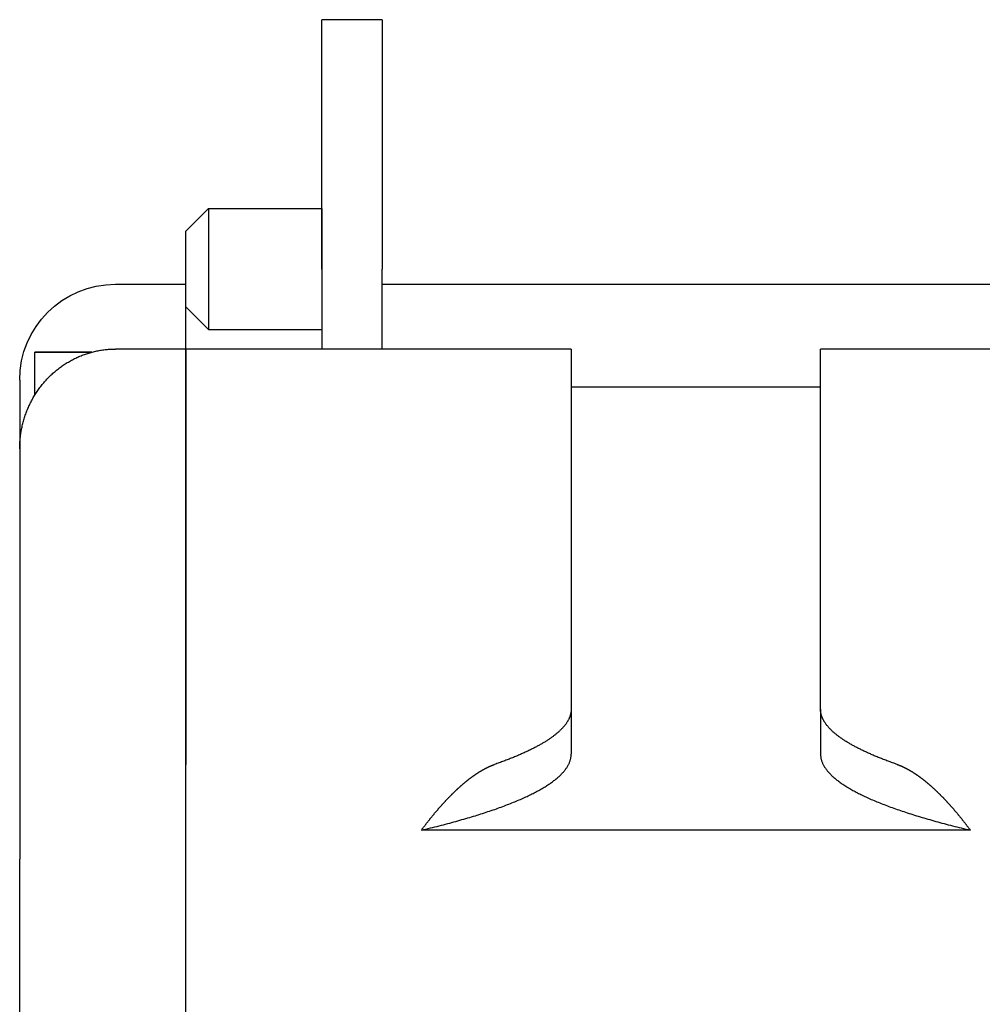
# Model space of a CAD drawing. Extents: x 1917 to 3682, y 1570 to 2675.
# Tile 131 of 166: x 3314 to 3378, y 2604 to 2669. Entities that reach past the tile are written whole.
import ezdxf

# ---------------------------------------------------------------- set-up
doc = ezdxf.new("R2010")
doc.units = 0
doc.header["$MEASUREMENT"] = 0
doc.layers.add('KF_SEQUENZA_5_NW_REAR', color=7, linetype='CONTINUOUS')

# ---------------------------------------------------------------- blocks, each defined once
blk = doc.blocks.new('KF_SEQUENZA_5_NW_REAR')
at = {"layer": 'KF_SEQUENZA_5_NW_REAR'}
for p, q in [((-164, 0), (-164, 16.500352)), ((-160, 16.500352), (-164, 16.500352)), ((-160, 16.500352), (-160, 0)), ((-173, 2.500352), (-171.5, 4.000352)), ((-171.5, 4.000352), (-171.5, -3.999648)), ((-171.5, 4.000352), (-164, 4.000352)), ((-164, 4.000352), (-164, 0)), ((-173, -2.499648), (-173, 2.500352)), ((-164, 0), (-164, -5.291391)), ((-160, -5.291391), (-160, 0)), ((-177.65, -0.999692), (-173, -0.999692)), ((-160, -0.999692), (-119.5, -0.999692)), ((-173, -5.291391), (-173, -2.499648)), ((-173, -2.499648), (-171.5, -3.999648)), ((-171.5, -3.999648), (-164, -3.999648)), ((-183, -8.339621), (-183, -5.499648)), ((-173, -5.291391), (-177.65, -5.291391)), ((-173, -32.75566), (-173, -5.291391)), ((-147.5, -5.291391), (-173, -5.291391)), ((-173, -5.291391), (-173, -32.775161)), ((-147.5, -5.291391), (-147.5, -29.115377)), ((-119.5, -5.291391), (-131, -5.291391)), ((-131, -29.115377), (-131, -5.291391)), ((-184, -7.349692), (-184, -11.898809)), ((-131, -7.81895), (-147.5, -7.81895)), ((-184, -11.898809), (-184, -39.051335)), ((-147.5, -29.115377), (-147.5, -32.089712)), ((-131, -29.115377), (-131, -32.089712)), ((-173, -50.174462), (-173, -32.775161)), ((-121.085805, -37.124674), (-157.414195, -37.124674)), ((-184, -52.584557), (-184, -39.051335))]:
    blk.add_line(p, q, dxfattribs=at)
for points in [[(-184, -11.8988, 0), (-184, -11.8177, 0), (-183.998, -11.7367, 0), (-183.996, -11.6556, 0), (-183.992, -11.5746, 0), (-183.988, -11.4936, 0), (-183.983, -11.4127, 0), (-183.977, -11.3319, 0), (-183.969, -11.2512, 0), (-183.961, -11.1705, 0), (-183.952, -11.09, 0), (-183.942, -11.0096, 0), (-183.931, -10.9293, 0), (-183.919, -10.8492, 0), (-183.907, -10.7692, 0), (-183.893, -10.6894, 0), (-183.878, -10.6098, 0), (-183.862, -10.5303, 0), (-183.846, -10.4511, 0), (-183.828, -10.3721, 0), (-183.81, -10.2933, 0), (-183.79, -10.2148, 0), (-183.77, -10.1365, 0), (-183.749, -10.0585, 0), (-183.727, -9.98078, 0), (-183.703, -9.90333, 0), (-183.68, -9.82618, 0), (-183.655, -9.74935, 0), (-183.629, -9.67284, 0), (-183.602, -9.59666, 0), (-183.575, -9.52083, 0), (-183.546, -9.44536, 0), (-183.517, -9.37026, 0), (-183.486, -9.29554, 0), (-183.455, -9.22121, 0), (-183.423, -9.14729, 0), (-183.39, -9.07377, 0), (-183.357, -9.00069, 0), (-183.322, -8.92804, 0), (-183.287, -8.85584, 0), (-183.25, -8.78409, 0), (-183.213, -8.71282, 0), (-183.175, -8.64202, 0), (-183.136, -8.57172, 0), (-183.097, -8.50192, 0), (-183.056, -8.43263, 0), (-183.015, -8.36386, 0), (-182.973, -8.29562, 0), (-182.93, -8.22792, 0), (-182.886, -8.16078, 0), (-182.842, -8.0942, 0), (-182.796, -8.0282, 0), (-182.75, -7.96277, 0), (-182.704, -7.89794, 0), (-182.656, -7.83372, 0), (-182.608, -7.7701, 0), (-182.559, -7.70711, 0), (-182.509, -7.64475, 0), (-182.458, -7.58302, 0), (-182.407, -7.52195, 0), (-182.355, -7.46154, 0), (-182.302, -7.40179, 0), (-182.249, -7.34273, 0), (-182.195, -7.28435, 0), (-182.14, -7.22666, 0), (-182.085, -7.16968, 0), (-182.029, -7.11341, 0), (-181.972, -7.05786, 0), (-181.914, -7.00304, 0), (-181.856, -6.94895, 0), (-181.798, -6.89561, 0), (-181.738, -6.84303, 0), (-181.678, -6.79121, 0), (-181.618, -6.74015, 0), (-181.557, -6.68987, 0), (-181.495, -6.64038, 0), (-181.433, -6.59168, 0), (-181.37, -6.54378, 0), (-181.306, -6.49668, 0), (-181.242, -6.4504, 0), (-181.178, -6.40494, 0), (-181.113, -6.36031, 0), (-181.047, -6.31651, 0), (-180.981, -6.27355, 0), (-180.915, -6.23144, 0), (-180.847, -6.19018, 0), (-180.78, -6.14978, 0), (-180.712, -6.11025, 0), (-180.643, -6.07159, 0), (-180.574, -6.0338, 0), (-180.505, -5.9969, 0), (-180.435, -5.96089, 0), (-180.365, -5.92577, 0), (-180.294, -5.89156, 0), (-180.223, -5.85824, 0), (-180.152, -5.82584, 0), (-180.08, -5.79435, 0), (-180.008, -5.76378, 0), (-179.935, -5.73414, 0), (-179.862, -5.70542, 0), (-179.789, -5.67763, 0), (-179.716, -5.65079, 0), (-179.642, -5.62488, 0), (-179.568, -5.59992, 0), (-179.493, -5.5759, 0), (-179.419, -5.55284, 0), (-179.344, -5.53074, 0), (-179.268, -5.50959, 0), (-179.193, -5.48941, 0), (-179.117, -5.47019, 0), (-179.041, -5.45194, 0), (-178.965, -5.43466, 0), (-178.889, -5.41835, 0), (-178.812, -5.40302, 0), (-178.736, -5.38867, 0), (-178.659, -5.3753, 0), (-178.582, -5.36291, 0), (-178.505, -5.3515, 0), (-178.427, -5.34108, 0), (-178.35, -5.33165, 0), (-178.272, -5.32321, 0), (-178.195, -5.31576, 0), (-178.117, -5.30929, 0), (-178.039, -5.30383, 0), (-177.962, -5.29935, 0), (-177.884, -5.29587, 0), (-177.806, -5.29338, 0), (-177.728, -5.29189, 0), (-177.65, -5.29139, 0)], [(-179.232, -5.49977, 0), (-179.335, -5.49977, 0), (-179.438, -5.49977, 0), (-179.539, -5.49976, 0), (-179.64, -5.49976, 0), (-179.739, -5.49976, 0), (-179.838, -5.49976, 0), (-179.936, -5.49976, 0), (-180.033, -5.49976, 0), (-180.128, -5.49976, 0), (-180.223, -5.49976, 0), (-180.317, -5.49975, 0), (-180.409, -5.49975, 0), (-180.5, -5.49975, 0), (-180.59, -5.49975, 0), (-180.679, -5.49975, 0), (-180.766, -5.49975, 0), (-180.852, -5.49975, 0), (-180.937, -5.49974, 0), (-181.021, -5.49974, 0), (-181.103, -5.49974, 0), (-181.184, -5.49974, 0), (-181.263, -5.49974, 0), (-181.34, -5.49974, 0), (-181.417, -5.49973, 0), (-181.491, -5.49973, 0), (-181.565, -5.49973, 0), (-181.636, -5.49973, 0), (-181.706, -5.49973, 0), (-181.775, -5.49973, 0), (-181.841, -5.49972, 0), (-181.906, -5.49972, 0), (-181.97, -5.49972, 0), (-182.031, -5.49972, 0), (-182.091, -5.49972, 0), (-182.149, -5.49971, 0), (-182.206, -5.49971, 0), (-182.26, -5.49971, 0), (-182.313, -5.49971, 0), (-182.364, -5.49971, 0), (-182.413, -5.4997, 0), (-182.46, -5.4997, 0), (-182.505, -5.4997, 0), (-182.549, -5.4997, 0), (-182.59, -5.49969, 0), (-182.63, -5.49969, 0), (-182.667, -5.49969, 0), (-182.703, -5.49969, 0), (-182.737, -5.49969, 0), (-182.768, -5.49968, 0), (-182.798, -5.49968, 0), (-182.826, -5.49968, 0), (-182.851, -5.49968, 0), (-182.875, -5.49967, 0), (-182.897, -5.49967, 0), (-182.916, -5.49967, 0), (-182.934, -5.49967, 0), (-182.949, -5.49966, 0), (-182.963, -5.49966, 0), (-182.974, -5.49966, 0), (-182.983, -5.49966, 0), (-182.991, -5.49966, 0), (-182.996, -5.49965, 0), (-182.999, -5.49965, 0), (-183, -5.49965, 0), (-182.999, -5.49965, 0), (-182.996, -5.49964, 0), (-182.991, -5.49964, 0), (-182.983, -5.49964, 0), (-182.974, -5.49964, 0), (-182.963, -5.49963, 0), (-182.949, -5.49963, 0), (-182.934, -5.49963, 0), (-182.916, -5.49963, 0), (-182.897, -5.49962, 0), (-182.875, -5.49962, 0), (-182.851, -5.49962, 0), (-182.826, -5.49962, 0), (-182.798, -5.49962, 0), (-182.768, -5.49961, 0), (-182.736, -5.49961, 0), (-182.703, -5.49961, 0), (-182.667, -5.49961, 0), (-182.629, -5.4996, 0), (-182.59, -5.4996, 0), (-182.548, -5.4996, 0), (-182.505, -5.4996, 0), (-182.46, -5.4996, 0), (-182.413, -5.49959, 0), (-182.363, -5.49959, 0), (-182.313, -5.49959, 0), (-182.26, -5.49959, 0), (-182.205, -5.49958, 0), (-182.149, -5.49958, 0), (-182.091, -5.49958, 0), (-182.031, -5.49958, 0), (-181.969, -5.49958, 0), (-181.906, -5.49957, 0), (-181.841, -5.49957, 0), (-181.774, -5.49957, 0), (-181.706, -5.49957, 0), (-181.636, -5.49957, 0), (-181.564, -5.49957, 0), (-181.491, -5.49956, 0), (-181.416, -5.49956, 0), (-181.34, -5.49956, 0), (-181.262, -5.49956, 0), (-181.183, -5.49956, 0), (-181.102, -5.49955, 0), (-181.02, -5.49955, 0), (-180.937, -5.49955, 0), (-180.852, -5.49955, 0), (-180.766, -5.49955, 0), (-180.678, -5.49955, 0), (-180.589, -5.49955, 0), (-180.499, -5.49954, 0), (-180.408, -5.49954, 0), (-180.316, -5.49954, 0), (-180.222, -5.49954, 0), (-180.128, -5.49954, 0), (-180.032, -5.49954, 0), (-179.935, -5.49954, 0), (-179.837, -5.49954, 0), (-179.739, -5.49953, 0), (-179.639, -5.49953, 0), (-179.538, -5.49953, 0), (-179.437, -5.49953, 0), (-179.334, -5.49953, 0), (-179.231, -5.49953, 0)], [(-147.5, -29.1154, 0), (-147.5, -29.1446, 0), (-147.501, -29.1738, 0), (-147.503, -29.203, 0), (-147.505, -29.2322, 0), (-147.508, -29.2614, 0), (-147.511, -29.2906, 0), (-147.515, -29.3199, 0), (-147.52, -29.3491, 0), (-147.525, -29.3783, 0), (-147.531, -29.4075, 0), (-147.538, -29.4367, 0), (-147.545, -29.4659, 0), (-147.553, -29.4951, 0), (-147.561, -29.5242, 0), (-147.57, -29.5534, 0), (-147.58, -29.5826, 0), (-147.59, -29.6118, 0), (-147.601, -29.641, 0), (-147.613, -29.6702, 0), (-147.625, -29.6993, 0), (-147.638, -29.7285, 0), (-147.651, -29.7576, 0), (-147.666, -29.7868, 0), (-147.68, -29.8159, 0), (-147.696, -29.8451, 0), (-147.712, -29.8742, 0), (-147.728, -29.9034, 0), (-147.745, -29.9325, 0), (-147.763, -29.9616, 0), (-147.782, -29.9907, 0), (-147.801, -30.0198, 0), (-147.82, -30.0489, 0), (-147.841, -30.078, 0), (-147.862, -30.1071, 0), (-147.883, -30.1362, 0), (-147.905, -30.1652, 0), (-147.928, -30.1943, 0), (-147.952, -30.2234, 0), (-147.976, -30.2524, 0), (-148, -30.2814, 0), (-148.026, -30.3105, 0), (-148.052, -30.3395, 0), (-148.078, -30.3685, 0), (-148.105, -30.3975, 0), (-148.133, -30.4265, 0), (-148.162, -30.4554, 0), (-148.191, -30.4844, 0), (-148.22, -30.5134, 0), (-148.25, -30.5423, 0), (-148.281, -30.5712, 0), (-148.313, -30.6002, 0), (-148.345, -30.6291, 0), (-148.378, -30.658, 0), (-148.411, -30.6869, 0), (-148.445, -30.7157, 0), (-148.48, -30.7446, 0), (-148.515, -30.7734, 0), (-148.551, -30.8023, 0), (-148.587, -30.8311, 0), (-148.624, -30.8599, 0), (-148.662, -30.8887, 0), (-148.7, -30.9175, 0), (-148.739, -30.9462, 0), (-148.779, -30.975, 0), (-148.819, -31.0037, 0), (-148.86, -31.0325, 0), (-148.901, -31.0612, 0), (-148.943, -31.0899, 0), (-148.986, -31.1185, 0), (-149.029, -31.1472, 0), (-149.073, -31.1758, 0), (-149.117, -31.2045, 0), (-149.162, -31.2331, 0), (-149.208, -31.2617, 0), (-149.254, -31.2903, 0), (-149.301, -31.3188, 0), (-149.349, -31.3474, 0), (-149.397, -31.3759, 0), (-149.446, -31.4044, 0), (-149.495, -31.4329, 0), (-149.545, -31.4614, 0), (-149.596, -31.4898, 0), (-149.647, -31.5183, 0), (-149.699, -31.5467, 0), (-149.751, -31.5751, 0), (-149.804, -31.6035, 0), (-149.858, -31.6318, 0), (-149.912, -31.6602, 0), (-149.967, -31.6885, 0), (-150.022, -31.7168, 0), (-150.078, -31.7451, 0), (-150.135, -31.7733, 0), (-150.192, -31.8016, 0), (-150.25, -31.8298, 0), (-150.309, -31.858, 0), (-150.368, -31.8862, 0), (-150.427, -31.9143, 0), (-150.488, -31.9425, 0), (-150.549, -31.9706, 0), (-150.61, -31.9987, 0), (-150.672, -32.0267, 0), (-150.735, -32.0548, 0), (-150.798, -32.0828, 0), (-150.862, -32.1108, 0), (-150.927, -32.1388, 0), (-150.992, -32.1667, 0), (-151.057, -32.1946, 0), (-151.124, -32.2225, 0), (-151.191, -32.2504, 0), (-151.258, -32.2783, 0), (-151.326, -32.3061, 0), (-151.395, -32.3339, 0), (-151.464, -32.3617, 0), (-151.534, -32.3894, 0), (-151.605, -32.4171, 0), (-151.676, -32.4448, 0), (-151.747, -32.4725, 0), (-151.82, -32.5002, 0), (-151.892, -32.5278, 0), (-151.966, -32.5554, 0), (-152.04, -32.583, 0), (-152.114, -32.6105, 0), (-152.19, -32.638, 0), (-152.265, -32.6655, 0), (-152.342, -32.693, 0), (-152.419, -32.7204, 0), (-152.496, -32.7478, 0), (-152.574, -32.7752, 0)], [(-125.926, -32.7752, 0), (-126.004, -32.7478, 0), (-126.081, -32.7204, 0), (-126.158, -32.693, 0), (-126.235, -32.6655, 0), (-126.31, -32.638, 0), (-126.386, -32.6105, 0), (-126.46, -32.583, 0), (-126.534, -32.5554, 0), (-126.608, -32.5278, 0), (-126.68, -32.5002, 0), (-126.753, -32.4725, 0), (-126.824, -32.4448, 0), (-126.895, -32.4171, 0), (-126.966, -32.3894, 0), (-127.036, -32.3617, 0), (-127.105, -32.3339, 0), (-127.174, -32.3061, 0), (-127.242, -32.2783, 0), (-127.309, -32.2504, 0), (-127.376, -32.2225, 0), (-127.443, -32.1946, 0), (-127.508, -32.1667, 0), (-127.573, -32.1388, 0), (-127.638, -32.1108, 0), (-127.702, -32.0828, 0), (-127.765, -32.0548, 0), (-127.828, -32.0267, 0), (-127.89, -31.9987, 0), (-127.951, -31.9706, 0), (-128.012, -31.9425, 0), (-128.073, -31.9143, 0), (-128.132, -31.8862, 0), (-128.191, -31.858, 0), (-128.25, -31.8298, 0), (-128.308, -31.8016, 0), (-128.365, -31.7733, 0), (-128.422, -31.7451, 0), (-128.478, -31.7168, 0), (-128.533, -31.6885, 0), (-128.588, -31.6602, 0), (-128.642, -31.6318, 0), (-128.696, -31.6035, 0), (-128.749, -31.5751, 0), (-128.801, -31.5467, 0), (-128.853, -31.5183, 0), (-128.904, -31.4898, 0), (-128.955, -31.4614, 0), (-129.005, -31.4329, 0), (-129.054, -31.4044, 0), (-129.103, -31.3759, 0), (-129.151, -31.3474, 0), (-129.199, -31.3188, 0), (-129.246, -31.2903, 0), (-129.292, -31.2617, 0), (-129.338, -31.2331, 0), (-129.383, -31.2045, 0), (-129.427, -31.1758, 0), (-129.471, -31.1472, 0), (-129.514, -31.1185, 0), (-129.557, -31.0899, 0), (-129.599, -31.0612, 0), (-129.64, -31.0325, 0), (-129.681, -31.0037, 0), (-129.721, -30.975, 0), (-129.761, -30.9462, 0), (-129.8, -30.9175, 0), (-129.838, -30.8887, 0), (-129.876, -30.8599, 0), (-129.913, -30.8311, 0), (-129.949, -30.8023, 0), (-129.985, -30.7734, 0), (-130.02, -30.7446, 0), (-130.055, -30.7157, 0), (-130.089, -30.6869, 0), (-130.122, -30.658, 0), (-130.155, -30.6291, 0), (-130.187, -30.6002, 0), (-130.219, -30.5712, 0), (-130.25, -30.5423, 0), (-130.28, -30.5134, 0), (-130.309, -30.4844, 0), (-130.338, -30.4554, 0), (-130.367, -30.4265, 0), (-130.395, -30.3975, 0), (-130.422, -30.3685, 0), (-130.448, -30.3395, 0), (-130.474, -30.3105, 0), (-130.5, -30.2814, 0), (-130.524, -30.2524, 0), (-130.548, -30.2234, 0), (-130.572, -30.1943, 0), (-130.595, -30.1652, 0), (-130.617, -30.1362, 0), (-130.638, -30.1071, 0), (-130.659, -30.078, 0), (-130.68, -30.0489, 0), (-130.699, -30.0198, 0), (-130.718, -29.9907, 0), (-130.737, -29.9616, 0), (-130.755, -29.9325, 0), (-130.772, -29.9034, 0), (-130.788, -29.8742, 0), (-130.804, -29.8451, 0), (-130.82, -29.8159, 0), (-130.834, -29.7868, 0), (-130.849, -29.7576, 0), (-130.862, -29.7285, 0), (-130.875, -29.6993, 0), (-130.887, -29.6702, 0), (-130.899, -29.641, 0), (-130.91, -29.6118, 0), (-130.92, -29.5826, 0), (-130.93, -29.5534, 0), (-130.939, -29.5242, 0), (-130.947, -29.4951, 0), (-130.955, -29.4659, 0), (-130.962, -29.4367, 0), (-130.969, -29.4075, 0), (-130.975, -29.3783, 0), (-130.98, -29.3491, 0), (-130.985, -29.3199, 0), (-130.989, -29.2906, 0), (-130.992, -29.2614, 0), (-130.995, -29.2322, 0), (-130.997, -29.203, 0), (-130.999, -29.1738, 0), (-131, -29.1446, 0), (-131, -29.1154, 0)], [(-157.414, -37.1247, 0), (-157.263, -37.0887, 0), (-157.113, -37.0526, 0), (-156.964, -37.0164, 0), (-156.816, -36.9802, 0), (-156.67, -36.9439, 0), (-156.524, -36.9075, 0), (-156.379, -36.8711, 0), (-156.236, -36.8346, 0), (-156.094, -36.798, 0), (-155.952, -36.7613, 0), (-155.812, -36.7245, 0), (-155.673, -36.6877, 0), (-155.535, -36.6508, 0), (-155.399, -36.6139, 0), (-155.263, -36.5769, 0), (-155.128, -36.5398, 0), (-154.995, -36.5026, 0), (-154.863, -36.4654, 0), (-154.731, -36.4281, 0), (-154.601, -36.3907, 0), (-154.472, -36.3532, 0), (-154.344, -36.3157, 0), (-154.218, -36.2782, 0), (-154.092, -36.2405, 0), (-153.968, -36.2029, 0), (-153.844, -36.1651, 0), (-153.722, -36.1273, 0), (-153.601, -36.0894, 0), (-153.481, -36.0514, 0), (-153.363, -36.0134, 0), (-153.245, -35.9754, 0), (-153.129, -35.9372, 0), (-153.013, -35.8991, 0), (-152.899, -35.8608, 0), (-152.786, -35.8225, 0), (-152.674, -35.7841, 0), (-152.564, -35.7457, 0), (-152.454, -35.7072, 0), (-152.346, -35.6687, 0), (-152.239, -35.6301, 0), (-152.133, -35.5915, 0), (-152.028, -35.5528, 0), (-151.924, -35.514, 0), (-151.821, -35.4752, 0), (-151.72, -35.4364, 0), (-151.62, -35.3975, 0), (-151.521, -35.3585, 0), (-151.423, -35.3195, 0), (-151.326, -35.2805, 0), (-151.231, -35.2413, 0), (-151.136, -35.2022, 0), (-151.043, -35.163, 0), (-150.951, -35.1237, 0), (-150.861, -35.0844, 0), (-150.771, -35.0451, 0), (-150.683, -35.0057, 0), (-150.595, -34.9663, 0), (-150.509, -34.9268, 0), (-150.425, -34.8873, 0), (-150.341, -34.8477, 0), (-150.258, -34.8081, 0), (-150.177, -34.7684, 0), (-150.097, -34.7287, 0), (-150.018, -34.689, 0), (-149.941, -34.6492, 0), (-149.864, -34.6094, 0), (-149.789, -34.5696, 0), (-149.715, -34.5297, 0), (-149.642, -34.4898, 0), (-149.57, -34.4498, 0), (-149.5, -34.4098, 0), (-149.43, -34.3697, 0), (-149.362, -34.3297, 0), (-149.295, -34.2896, 0), (-149.23, -34.2494, 0), (-149.165, -34.2093, 0), (-149.102, -34.169, 0), (-149.04, -34.1288, 0), (-148.979, -34.0885, 0), (-148.92, -34.0482, 0), (-148.861, -34.0079, 0), (-148.804, -33.9675, 0), (-148.748, -33.9271, 0), (-148.694, -33.8867, 0), (-148.64, -33.8463, 0), (-148.588, -33.8058, 0), (-148.537, -33.7653, 0), (-148.487, -33.7248, 0), (-148.438, -33.6842, 0), (-148.391, -33.6437, 0), (-148.345, -33.6031, 0), (-148.3, -33.5624, 0), (-148.256, -33.5218, 0), (-148.213, -33.4811, 0), (-148.172, -33.4404, 0), (-148.132, -33.3997, 0), (-148.093, -33.359, 0), (-148.056, -33.3182, 0), (-148.019, -33.2775, 0), (-147.984, -33.2367, 0), (-147.95, -33.1959, 0), (-147.917, -33.155, 0), (-147.886, -33.1142, 0), (-147.856, -33.0733, 0), (-147.827, -33.0325, 0), (-147.799, -32.9916, 0), (-147.772, -32.9507, 0), (-147.747, -32.9098, 0), (-147.723, -32.8689, 0), (-147.7, -32.8279, 0), (-147.679, -32.787, 0), (-147.658, -32.746, 0), (-147.639, -32.705, 0), (-147.621, -32.6641, 0), (-147.604, -32.6231, 0), (-147.589, -32.5821, 0), (-147.575, -32.5411, 0), (-147.562, -32.5001, 0), (-147.55, -32.459, 0), (-147.54, -32.418, 0), (-147.53, -32.377, 0), (-147.522, -32.336, 0), (-147.515, -32.2949, 0), (-147.51, -32.2539, 0), (-147.506, -32.2128, 0), (-147.502, -32.1718, 0), (-147.501, -32.1308, 0), (-147.5, -32.0897, 0)], [(-131, -32.0897, 0), (-130.999, -32.1308, 0), (-130.998, -32.1718, 0), (-130.994, -32.2128, 0), (-130.99, -32.2539, 0), (-130.985, -32.2949, 0), (-130.978, -32.336, 0), (-130.97, -32.377, 0), (-130.96, -32.418, 0), (-130.95, -32.459, 0), (-130.938, -32.5001, 0), (-130.925, -32.5411, 0), (-130.911, -32.5821, 0), (-130.896, -32.6231, 0), (-130.879, -32.6641, 0), (-130.861, -32.705, 0), (-130.842, -32.746, 0), (-130.821, -32.787, 0), (-130.8, -32.8279, 0), (-130.777, -32.8689, 0), (-130.753, -32.9098, 0), (-130.728, -32.9507, 0), (-130.701, -32.9916, 0), (-130.673, -33.0325, 0), (-130.644, -33.0733, 0), (-130.614, -33.1142, 0), (-130.583, -33.155, 0), (-130.55, -33.1959, 0), (-130.516, -33.2367, 0), (-130.481, -33.2775, 0), (-130.444, -33.3182, 0), (-130.407, -33.359, 0), (-130.368, -33.3997, 0), (-130.328, -33.4404, 0), (-130.287, -33.4811, 0), (-130.244, -33.5218, 0), (-130.2, -33.5624, 0), (-130.155, -33.6031, 0), (-130.109, -33.6437, 0), (-130.062, -33.6842, 0), (-130.013, -33.7248, 0), (-129.963, -33.7653, 0), (-129.912, -33.8058, 0), (-129.86, -33.8463, 0), (-129.806, -33.8867, 0), (-129.752, -33.9271, 0), (-129.696, -33.9675, 0), (-129.639, -34.0079, 0), (-129.58, -34.0482, 0), (-129.521, -34.0885, 0), (-129.46, -34.1288, 0), (-129.398, -34.169, 0), (-129.335, -34.2093, 0), (-129.27, -34.2494, 0), (-129.205, -34.2896, 0), (-129.138, -34.3297, 0), (-129.07, -34.3697, 0), (-129, -34.4098, 0), (-128.93, -34.4498, 0), (-128.858, -34.4898, 0), (-128.785, -34.5297, 0), (-128.711, -34.5696, 0), (-128.636, -34.6094, 0), (-128.559, -34.6492, 0), (-128.482, -34.689, 0), (-128.403, -34.7287, 0), (-128.323, -34.7684, 0), (-128.242, -34.8081, 0), (-128.159, -34.8477, 0), (-128.075, -34.8873, 0), (-127.991, -34.9268, 0), (-127.905, -34.9663, 0), (-127.817, -35.0057, 0), (-127.729, -35.0451, 0), (-127.639, -35.0844, 0), (-127.549, -35.1237, 0), (-127.457, -35.163, 0), (-127.364, -35.2022, 0), (-127.269, -35.2413, 0), (-127.174, -35.2805, 0), (-127.077, -35.3195, 0), (-126.979, -35.3585, 0), (-126.88, -35.3975, 0), (-126.78, -35.4364, 0), (-126.679, -35.4752, 0), (-126.576, -35.514, 0), (-126.472, -35.5528, 0), (-126.367, -35.5915, 0), (-126.261, -35.6301, 0), (-126.154, -35.6687, 0), (-126.046, -35.7072, 0), (-125.936, -35.7457, 0), (-125.826, -35.7841, 0), (-125.714, -35.8225, 0), (-125.601, -35.8608, 0), (-125.487, -35.8991, 0), (-125.371, -35.9372, 0), (-125.255, -35.9754, 0), (-125.137, -36.0134, 0), (-125.019, -36.0514, 0), (-124.899, -36.0894, 0), (-124.778, -36.1273, 0), (-124.656, -36.1651, 0), (-124.532, -36.2029, 0), (-124.408, -36.2405, 0), (-124.282, -36.2782, 0), (-124.156, -36.3157, 0), (-124.028, -36.3532, 0), (-123.899, -36.3907, 0), (-123.769, -36.4281, 0), (-123.637, -36.4654, 0), (-123.505, -36.5026, 0), (-123.372, -36.5398, 0), (-123.237, -36.5769, 0), (-123.101, -36.6139, 0), (-122.965, -36.6508, 0), (-122.827, -36.6877, 0), (-122.688, -36.7245, 0), (-122.548, -36.7613, 0), (-122.406, -36.798, 0), (-122.264, -36.8346, 0), (-122.121, -36.8711, 0), (-121.976, -36.9075, 0), (-121.83, -36.9439, 0), (-121.684, -36.9802, 0), (-121.536, -37.0164, 0), (-121.387, -37.0526, 0), (-121.237, -37.0887, 0), (-121.086, -37.1247, 0)], [(-157.414, -37.1247, 0), (-157.394, -37.0973, 0), (-157.374, -37.07, 0), (-157.353, -37.0427, 0), (-157.333, -37.0155, 0), (-157.313, -36.9884, 0), (-157.292, -36.9613, 0), (-157.272, -36.9343, 0), (-157.252, -36.9074, 0), (-157.232, -36.8806, 0), (-157.211, -36.8538, 0), (-157.191, -36.8271, 0), (-157.171, -36.8004, 0), (-157.15, -36.7738, 0), (-157.13, -36.7473, 0), (-157.11, -36.7209, 0), (-157.089, -36.6945, 0), (-157.069, -36.6682, 0), (-157.049, -36.6419, 0), (-157.028, -36.6158, 0), (-157.008, -36.5897, 0), (-156.987, -36.5636, 0), (-156.967, -36.5377, 0), (-156.947, -36.5118, 0), (-156.926, -36.486, 0), (-156.906, -36.4602, 0), (-156.886, -36.4346, 0), (-156.865, -36.409, 0), (-156.845, -36.3834, 0), (-156.824, -36.358, 0), (-156.804, -36.3326, 0), (-156.784, -36.3073, 0), (-156.763, -36.2821, 0), (-156.743, -36.2569, 0), (-156.723, -36.2318, 0), (-156.702, -36.2068, 0), (-156.682, -36.1818, 0), (-156.661, -36.157, 0), (-156.641, -36.1322, 0), (-156.621, -36.1074, 0), (-156.6, -36.0828, 0), (-156.58, -36.0582, 0), (-156.56, -36.0337, 0), (-156.539, -36.0093, 0), (-156.519, -35.985, 0), (-156.498, -35.9607, 0), (-156.478, -35.9365, 0), (-156.458, -35.9124, 0), (-156.437, -35.8883, 0), (-156.417, -35.8644, 0), (-156.397, -35.8405, 0), (-156.376, -35.8167, 0), (-156.356, -35.7929, 0), (-156.336, -35.7693, 0), (-156.315, -35.7457, 0), (-156.295, -35.7222, 0), (-156.275, -35.6988, 0), (-156.254, -35.6754, 0), (-156.234, -35.6521, 0), (-156.214, -35.629, 0), (-156.194, -35.6058, 0), (-156.173, -35.5828, 0), (-156.153, -35.5599, 0), (-156.133, -35.537, 0), (-156.112, -35.5142, 0), (-156.092, -35.4915, 0), (-156.072, -35.4689, 0), (-156.052, -35.4463, 0), (-156.031, -35.4239, 0), (-156.011, -35.4015, 0), (-155.991, -35.3792, 0), (-155.971, -35.357, 0), (-155.951, -35.3348, 0), (-155.93, -35.3128, 0), (-155.91, -35.2908, 0), (-155.89, -35.2689, 0), (-155.87, -35.2471, 0), (-155.85, -35.2253, 0), (-155.83, -35.2037, 0), (-155.809, -35.1821, 0), (-155.789, -35.1606, 0), (-155.769, -35.1392, 0), (-155.749, -35.1179, 0), (-155.729, -35.0967, 0), (-155.709, -35.0756, 0), (-155.689, -35.0545, 0), (-155.669, -35.0335, 0), (-155.649, -35.0126, 0), (-155.629, -34.9918, 0), (-155.609, -34.9711, 0), (-155.588, -34.9504, 0), (-155.568, -34.9298, 0), (-155.548, -34.9094, 0), (-155.528, -34.889, 0), (-155.509, -34.8687, 0), (-155.489, -34.8484, 0), (-155.469, -34.8283, 0), (-155.449, -34.8082, 0), (-155.429, -34.7883, 0), (-155.409, -34.7684, 0), (-155.389, -34.7486, 0), (-155.369, -34.7289, 0), (-155.349, -34.7092, 0), (-155.329, -34.6897, 0), (-155.309, -34.6702, 0), (-155.29, -34.6508, 0), (-155.27, -34.6316, 0), (-155.25, -34.6124, 0), (-155.23, -34.5932, 0), (-155.21, -34.5742, 0), (-155.191, -34.5553, 0), (-155.171, -34.5364, 0), (-155.151, -34.5177, 0), (-155.132, -34.499, 0), (-155.112, -34.4804, 0), (-155.092, -34.4619, 0), (-155.072, -34.4435, 0), (-155.053, -34.4251, 0), (-155.033, -34.4069, 0), (-155.014, -34.3887, 0), (-154.994, -34.3706, 0), (-154.974, -34.3527, 0), (-154.955, -34.3348, 0), (-154.935, -34.317, 0), (-154.916, -34.2993, 0), (-154.896, -34.2816, 0), (-154.877, -34.2641, 0), (-154.857, -34.2466, 0), (-154.838, -34.2293, 0), (-154.818, -34.212, 0), (-154.799, -34.1948, 0), (-154.78, -34.1777, 0), (-154.76, -34.1607, 0), (-154.741, -34.1438, 0), (-154.722, -34.127, 0), (-154.702, -34.1102, 0), (-154.683, -34.0936, 0), (-154.664, -34.077, 0), (-154.644, -34.0606, 0), (-154.625, -34.0442, 0), (-154.606, -34.0279, 0), (-154.587, -34.0117, 0), (-154.568, -33.9956, 0), (-154.549, -33.9796, 0), (-154.529, -33.9637, 0), (-154.51, -33.9478, 0), (-154.491, -33.9321, 0), (-154.472, -33.9164, 0), (-154.453, -33.9009, 0), (-154.434, -33.8854, 0), (-154.415, -33.87, 0), (-154.396, -33.8548, 0), (-154.377, -33.8396, 0), (-154.358, -33.8245, 0), (-154.339, -33.8095, 0), (-154.32, -33.7945, 0), (-154.302, -33.7797, 0), (-154.283, -33.765, 0), (-154.264, -33.7504, 0), (-154.245, -33.7358, 0), (-154.226, -33.7214, 0), (-154.208, -33.707, 0), (-154.189, -33.6927, 0), (-154.17, -33.6786, 0), (-154.152, -33.6645, 0), (-154.133, -33.6505, 0), (-154.114, -33.6366, 0), (-154.096, -33.6228, 0), (-154.077, -33.6091, 0), (-154.059, -33.5955, 0), (-154.04, -33.582, 0), (-154.022, -33.5686, 0), (-154.003, -33.5553, 0), (-153.985, -33.542, 0), (-153.966, -33.5289, 0), (-153.948, -33.5158, 0), (-153.93, -33.5029, 0), (-153.911, -33.49, 0), (-153.893, -33.4773, 0), (-153.875, -33.4646, 0), (-153.856, -33.452, 0), (-153.838, -33.4395, 0), (-153.82, -33.4271, 0), (-153.802, -33.4148, 0), (-153.784, -33.4026, 0), (-153.766, -33.3905, 0), (-153.748, -33.3785, 0), (-153.73, -33.3666, 0), (-153.712, -33.3548, 0), (-153.694, -33.343, 0), (-153.676, -33.3314, 0), (-153.658, -33.3198, 0), (-153.64, -33.3084, 0), (-153.622, -33.297, 0), (-153.604, -33.2858, 0), (-153.586, -33.2746, 0), (-153.568, -33.2635, 0), (-153.551, -33.2525, 0), (-153.533, -33.2416, 0), (-153.515, -33.2308, 0), (-153.498, -33.2201, 0), (-153.48, -33.2095, 0), (-153.462, -33.199, 0), (-153.445, -33.1886, 0), (-153.427, -33.1782, 0), (-153.41, -33.168, 0), (-153.392, -33.1579, 0), (-153.375, -33.1478, 0), (-153.357, -33.1378, 0), (-153.34, -33.128, 0), (-153.322, -33.1182, 0), (-153.305, -33.1085, 0), (-153.288, -33.099, 0), (-153.27, -33.0895, 0), (-153.253, -33.0801, 0), (-153.236, -33.0708, 0), (-153.219, -33.0616, 0), (-153.202, -33.0524, 0), (-153.185, -33.0434, 0), (-153.167, -33.0345, 0), (-153.15, -33.0256, 0), (-153.133, -33.0169, 0), (-153.116, -33.0083, 0), (-153.099, -32.9997, 0), (-153.083, -32.9912, 0), (-153.066, -32.9829, 0), (-153.049, -32.9746, 0), (-153.032, -32.9664, 0), (-153.015, -32.9583, 0), (-152.998, -32.9503, 0), (-152.982, -32.9424, 0), (-152.965, -32.9346, 0), (-152.948, -32.9269, 0), (-152.932, -32.9193, 0), (-152.915, -32.9117, 0), (-152.898, -32.9043, 0), (-152.882, -32.897, 0), (-152.865, -32.8897, 0), (-152.849, -32.8826, 0), (-152.833, -32.8755, 0), (-152.816, -32.8685, 0), (-152.8, -32.8617, 0), (-152.783, -32.8549, 0), (-152.767, -32.8482, 0), (-152.751, -32.8416, 0), (-152.735, -32.8351, 0), (-152.719, -32.8287, 0), (-152.702, -32.8223, 0), (-152.686, -32.8161, 0), (-152.67, -32.81, 0), (-152.654, -32.804, 0), (-152.638, -32.798, 0), (-152.622, -32.7922, 0), (-152.606, -32.7864, 0), (-152.59, -32.7807, 0), (-152.574, -32.7752, 0)], [(-125.926, -32.7752, 0), (-125.91, -32.7807, 0), (-125.894, -32.7864, 0), (-125.878, -32.7922, 0), (-125.862, -32.798, 0), (-125.846, -32.804, 0), (-125.83, -32.81, 0), (-125.814, -32.8162, 0), (-125.797, -32.8224, 0), (-125.781, -32.8287, 0), (-125.765, -32.8352, 0), (-125.749, -32.8417, 0), (-125.733, -32.8483, 0), (-125.716, -32.855, 0), (-125.7, -32.8618, 0), (-125.684, -32.8687, 0), (-125.667, -32.8756, 0), (-125.651, -32.8827, 0), (-125.634, -32.8899, 0), (-125.618, -32.8971, 0), (-125.601, -32.9045, 0), (-125.585, -32.9119, 0), (-125.568, -32.9195, 0), (-125.551, -32.9271, 0), (-125.535, -32.9348, 0), (-125.518, -32.9427, 0), (-125.501, -32.9506, 0), (-125.484, -32.9586, 0), (-125.468, -32.9667, 0), (-125.451, -32.9749, 0), (-125.434, -32.9831, 0), (-125.417, -32.9915, 0), (-125.4, -33, 0), (-125.383, -33.0085, 0), (-125.366, -33.0172, 0), (-125.349, -33.026, 0), (-125.332, -33.0348, 0), (-125.315, -33.0437, 0), (-125.298, -33.0528, 0), (-125.281, -33.0619, 0), (-125.263, -33.0711, 0), (-125.246, -33.0804, 0), (-125.229, -33.0898, 0), (-125.212, -33.0993, 0), (-125.194, -33.1089, 0), (-125.177, -33.1186, 0), (-125.16, -33.1284, 0), (-125.142, -33.1382, 0), (-125.125, -33.1482, 0), (-125.107, -33.1582, 0), (-125.09, -33.1684, 0), (-125.072, -33.1786, 0), (-125.055, -33.189, 0), (-125.037, -33.1994, 0), (-125.019, -33.2099, 0), (-125.002, -33.2205, 0), (-124.984, -33.2312, 0), (-124.966, -33.242, 0), (-124.949, -33.2529, 0), (-124.931, -33.2639, 0), (-124.913, -33.275, 0), (-124.895, -33.2862, 0), (-124.877, -33.2974, 0), (-124.86, -33.3088, 0), (-124.842, -33.3203, 0), (-124.824, -33.3318, 0), (-124.806, -33.3434, 0), (-124.788, -33.3552, 0), (-124.77, -33.367, 0), (-124.752, -33.3789, 0), (-124.734, -33.3909, 0), (-124.716, -33.403, 0), (-124.697, -33.4152, 0), (-124.679, -33.4275, 0), (-124.661, -33.4399, 0), (-124.643, -33.4524, 0), (-124.625, -33.465, 0), (-124.606, -33.4777, 0), (-124.588, -33.4904, 0), (-124.57, -33.5033, 0), (-124.552, -33.5162, 0), (-124.533, -33.5293, 0), (-124.515, -33.5424, 0), (-124.496, -33.5556, 0), (-124.478, -33.5689, 0), (-124.459, -33.5823, 0), (-124.441, -33.5959, 0), (-124.422, -33.6095, 0), (-124.404, -33.6231, 0), (-124.385, -33.6369, 0), (-124.367, -33.6508, 0), (-124.348, -33.6648, 0), (-124.329, -33.6789, 0), (-124.311, -33.693, 0), (-124.292, -33.7073, 0), (-124.273, -33.7216, 0), (-124.255, -33.7361, 0), (-124.236, -33.7506, 0), (-124.217, -33.7652, 0), (-124.198, -33.7799, 0), (-124.179, -33.7947, 0), (-124.16, -33.8097, 0), (-124.142, -33.8246, 0), (-124.123, -33.8397, 0), (-124.104, -33.8549, 0), (-124.085, -33.8702, 0), (-124.066, -33.8855, 0), (-124.047, -33.901, 0), (-124.028, -33.9165, 0), (-124.009, -33.9322, 0), (-123.99, -33.9479, 0), (-123.971, -33.9637, 0), (-123.951, -33.9796, 0), (-123.932, -33.9956, 0), (-123.913, -34.0117, 0), (-123.894, -34.0279, 0), (-123.875, -34.0442, 0), (-123.856, -34.0606, 0), (-123.836, -34.077, 0), (-123.817, -34.0936, 0), (-123.798, -34.1102, 0), (-123.778, -34.1269, 0), (-123.759, -34.1437, 0), (-123.74, -34.1606, 0), (-123.72, -34.1776, 0), (-123.701, -34.1947, 0), (-123.682, -34.2119, 0), (-123.662, -34.2291, 0), (-123.643, -34.2465, 0), (-123.623, -34.2639, 0), (-123.604, -34.2814, 0), (-123.584, -34.2991, 0), (-123.565, -34.3168, 0), (-123.545, -34.3346, 0), (-123.526, -34.3524, 0), (-123.506, -34.3704, 0), (-123.487, -34.3885, 0), (-123.467, -34.4066, 0), (-123.447, -34.4248, 0), (-123.428, -34.4431, 0), (-123.408, -34.4616, 0), (-123.389, -34.48, 0), (-123.369, -34.4986, 0), (-123.349, -34.5173, 0), (-123.329, -34.5361, 0), (-123.31, -34.5549, 0), (-123.29, -34.5738, 0), (-123.27, -34.5928, 0), (-123.25, -34.6119, 0), (-123.231, -34.6311, 0), (-123.211, -34.6504, 0), (-123.191, -34.6698, 0), (-123.171, -34.6892, 0), (-123.151, -34.7087, 0), (-123.131, -34.7283, 0), (-123.112, -34.748, 0), (-123.092, -34.7678, 0), (-123.072, -34.7877, 0), (-123.052, -34.8077, 0), (-123.032, -34.8277, 0), (-123.012, -34.8478, 0), (-122.992, -34.8681, 0), (-122.972, -34.8883, 0), (-122.952, -34.9087, 0), (-122.932, -34.9292, 0), (-122.912, -34.9497, 0), (-122.892, -34.9704, 0), (-122.872, -34.9911, 0), (-122.852, -35.0119, 0), (-122.832, -35.0328, 0), (-122.812, -35.0538, 0), (-122.792, -35.0748, 0), (-122.772, -35.0959, 0), (-122.752, -35.1172, 0), (-122.732, -35.1385, 0), (-122.712, -35.1599, 0), (-122.691, -35.1813, 0), (-122.671, -35.2029, 0), (-122.651, -35.2245, 0), (-122.631, -35.2462, 0), (-122.611, -35.268, 0), (-122.591, -35.2899, 0), (-122.57, -35.3119, 0), (-122.55, -35.3339, 0), (-122.53, -35.356, 0), (-122.51, -35.3782, 0), (-122.49, -35.4005, 0), (-122.469, -35.4229, 0), (-122.449, -35.4454, 0), (-122.429, -35.4679, 0), (-122.409, -35.4905, 0), (-122.388, -35.5132, 0), (-122.368, -35.536, 0), (-122.348, -35.5588, 0), (-122.328, -35.5818, 0), (-122.307, -35.6048, 0), (-122.287, -35.6279, 0), (-122.267, -35.6511, 0), (-122.246, -35.6743, 0), (-122.226, -35.6977, 0), (-122.206, -35.7211, 0), (-122.186, -35.7446, 0), (-122.165, -35.7682, 0), (-122.145, -35.7918, 0), (-122.125, -35.8156, 0), (-122.104, -35.8394, 0), (-122.084, -35.8633, 0), (-122.063, -35.8872, 0), (-122.043, -35.9113, 0), (-122.023, -35.9354, 0), (-122.002, -35.9596, 0), (-121.982, -35.9839, 0), (-121.962, -36.0082, 0), (-121.941, -36.0326, 0), (-121.921, -36.0572, 0), (-121.901, -36.0817, 0), (-121.88, -36.1064, 0), (-121.86, -36.1311, 0), (-121.839, -36.1559, 0), (-121.819, -36.1808, 0), (-121.799, -36.2058, 0), (-121.778, -36.2308, 0), (-121.758, -36.2559, 0), (-121.737, -36.2811, 0), (-121.717, -36.3063, 0), (-121.697, -36.3317, 0), (-121.676, -36.3571, 0), (-121.656, -36.3825, 0), (-121.636, -36.4081, 0), (-121.615, -36.4337, 0), (-121.595, -36.4594, 0), (-121.574, -36.4852, 0), (-121.554, -36.511, 0), (-121.534, -36.5369, 0), (-121.513, -36.5629, 0), (-121.493, -36.5889, 0), (-121.472, -36.6151, 0), (-121.452, -36.6413, 0), (-121.432, -36.6675, 0), (-121.411, -36.6939, 0), (-121.391, -36.7203, 0), (-121.371, -36.7467, 0), (-121.35, -36.7733, 0), (-121.33, -36.7999, 0), (-121.309, -36.8266, 0), (-121.289, -36.8533, 0), (-121.269, -36.8802, 0), (-121.248, -36.9071, 0), (-121.228, -36.934, 0), (-121.208, -36.9611, 0), (-121.187, -36.9882, 0), (-121.167, -37.0153, 0), (-121.147, -37.0426, 0), (-121.126, -37.0699, 0), (-121.106, -37.0972, 0), (-121.086, -37.1247, 0)]]:
    blk.add_polyline3d(points, dxfattribs=at)
at = {"layer": 'KF_SEQUENZA_5_NW_REAR', "extrusion": (0, 0, -1)}
blk.add_arc((177.65, -7.349692), 6.35, 0, 90, dxfattribs=at)

msp = doc.modelspace()

# ---------------------------------------------------------------- block references
at = {"layer": 'KF_SEQUENZA_5_NW_REAR'}
msp.add_blockref('KF_SEQUENZA_5_NW_REAR', (3498.094, 2652.435), dxfattribs=at)

doc.saveas('drawing.dxf')
